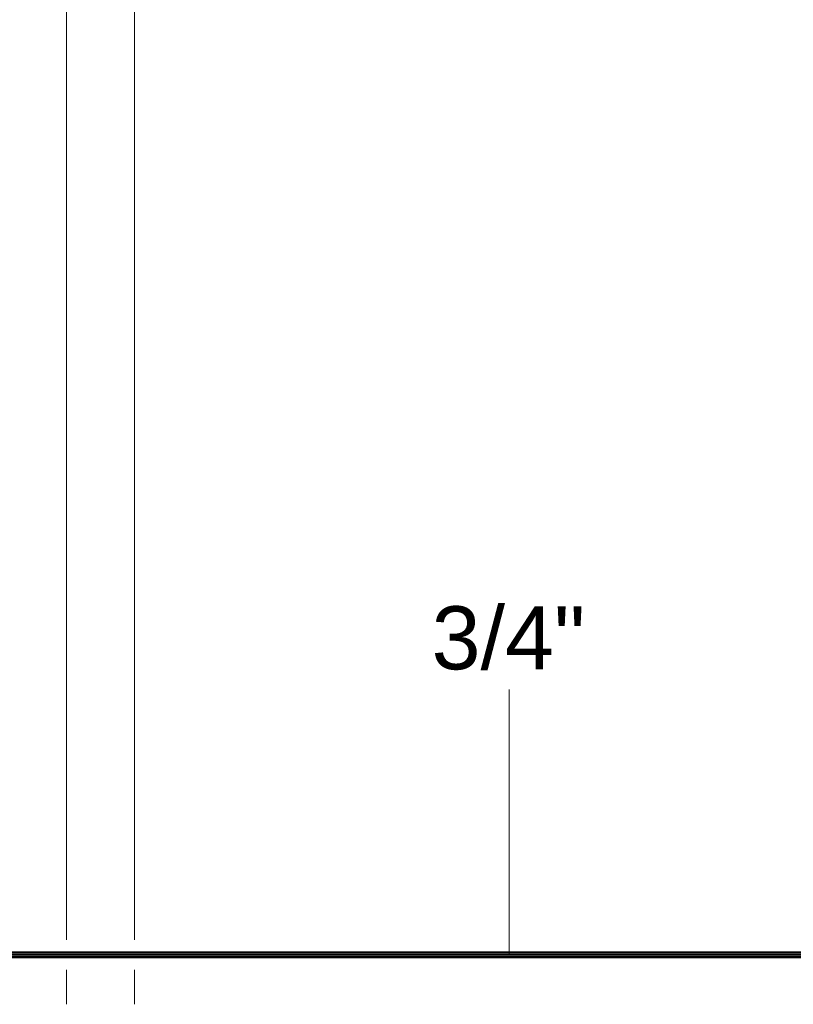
# Model space of a CAD drawing. Header units: millimetres. Extents: x -31934 to 32637, y -11608 to 10611.
# Tile 38 of 59: x 8231 to 11300, y 2038 to 5942. Entities that reach past the tile are written whole.
import ezdxf

# ---------------------------------------------------------------- set-up
doc = ezdxf.new("R2010")
doc.units = ezdxf.units.MM
doc.linetypes.add('Centro', pattern=[30, 12, -6, 6, -6])
for name, color, linetype, lineweight in [('P-PIPE', 3, 'Continuous', 50), ('P-PIPE-CNTR', 3, 'Centro', 35), ('P-PIPE-IDEN', 2, 'Continuous', 9), ('PAREDES', 7, 'Continuous', 9), ('PEM1-Layout Terreo_dwg', 8, 'Continuous', 9)]:
    doc.layers.add(name, color=color, linetype=linetype, lineweight=lineweight)
doc.styles.add('Arial_1', font='arial.ttf', dxfattribs={"height": 250})

# ---------------------------------------------------------------- blocks, each defined once
blk = doc.blocks.new('PEM1-Layout Terreo_dwg-1021386-PAVIMENTO TÉRREO TUBULAÇÃO FRIGORIGENA')
at = {"layer": 'PAREDES'}
for p, q in [((101378.2, 36083.2), (101378.2, 29369)), ((101648.2, 36083.2), (101648.2, 29369)), ((101378.2, 29250), (101378.2, 29113)), ((101648.2, 29250), (101648.2, 29113))]:
    blk.add_line(p, q, dxfattribs=at)

msp = doc.modelspace()

# ---------------------------------------------------------------- hatches: boundary and pattern name
at = {"layer": 'P-PIPE'}
for points in [[(13813.52, 2234.647), (16168.167, 2234.647), (16168.167, 2244.172), (6864.025, 2243.848), (6864.025, 2234.647), (12995.381, 2234.647)], [(15449.797, 2225.122), (16168.167, 2225.447), (16168.167, 2234.647), (6864.025, 2234.646), (6864.025, 2225.122), (14631.659, 2225.122)]]:
    msp.add_hatch(color=10, dxfattribs=at).paths.add_polyline_path(points)

# ---------------------------------------------------------------- linework, layer by layer
at = {"layer": 'P-PIPE', "color": 1}
for p, q in [((16168.167, 2244.172), (6914.025, 2244.172)), ((6914.025, 2225.122), (16168.167, 2225.122))]:
    msp.add_line(p, q, dxfattribs=at)
at = {"layer": 'P-PIPE-CNTR', "color": 10, "linetype": 'Continuous'}
msp.add_line((6914.025, 2234.647), (16168.167, 2234.647), dxfattribs=at)
at = {"layer": 'P-PIPE-IDEN'}
msp.add_line((10172.745, 2234.647), (10172.745, 3286.957), dxfattribs=at)

# ---------------------------------------------------------------- block references
at = {"layer": 'PEM1-Layout Terreo_dwg', "color": 7}
msp.add_blockref('PEM1-Layout Terreo_dwg-1021386-PAVIMENTO TÉRREO TUBULAÇÃO FRIGORIGENA', (-92961.952, -27074.843), dxfattribs=at)

# ---------------------------------------------------------------- next in the draw order: texts
at = {"layer": 'P-PIPE-IDEN', "insert": (9865.245, 3616.457), "char_height": 250, "width": 737.5525, "attachment_point": 1, "style": 'Arial_1', "bg_fill": 3, "box_fill_scale": 1.25, "bg_fill_color": 256, "bg_fill_true_color": 13158600, "bg_fill_transparency": 0}
msp.add_mtext('3/4"', dxfattribs=at)

doc.saveas('drawing.dxf')
